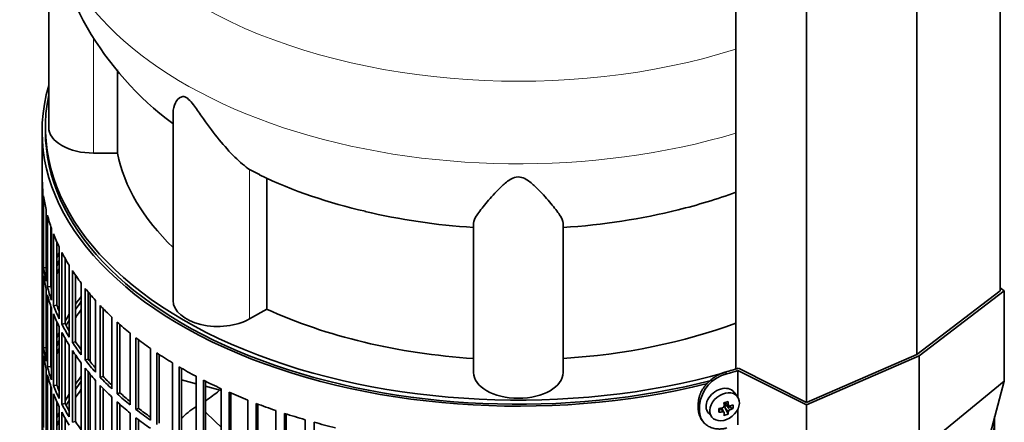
# Model space of a CAD drawing. Header units: millimetres. Extents: x 424 to 1298, y -2735 to 1993.
# Tile 7 of 24: x 999 to 1295, y -2429 to -2308. Entities that reach past the tile are written whole.
import ezdxf

# ---------------------------------------------------------------- set-up
doc = ezdxf.new("R2010")
doc.units = ezdxf.units.MM
for name, color, linetype in [('M5X8_UNI7687', 7, 'Continuous'), ('MID_344-7', 7, 'Continuous'), ('VSI344-454_FILTR', 7, 'Continuous'), ('VSI344-454_SUPPO', 7, 'Continuous'), ('VSI344-454_TERMI', 7, 'Continuous'), ('VSI344_DIFFUSORE', 7, 'Continuous')]:
    doc.layers.add(name, color=color, linetype=linetype)

# ---------------------------------------------------------------- blocks, each defined once
blk = doc.blocks.new('SE4')
at = {"layer": 'M5X8_UNI7687', "color": 7, "linetype": 'Continuous', "lineweight": 35}
for p, q in [((1215.07, -2421.32), (1214.07, -2419.97)), ((1211.26, -2423.03), (1212.43, -2424.04)), ((1211.34, -2423.1), (1211.34, -2423.98)), ((1206.3, -2426.25), (1207.4, -2427.51)), ((1209.47, -2425.99), (1209.83, -2424.8)), ((1211, -2425.98), (1210.3, -2424.72)), ((1212.22, -2426.59), (1211.31, -2424.62)), ((1213.71, -2424.85), (1211.76, -2424.09))]:
    blk.add_line(p, q, dxfattribs=at)
at = {"layer": 'M5X8_UNI7687', "color": 4, "linetype": 'Continuous', "lineweight": 9}
for p, q in [((1211.39, -2423), (1212.32, -2423.8)), ((1210.58, -2425.83), (1209.99, -2424.78)), ((1212.32, -2425.77), (1211.31, -2424.62)), ((1211.76, -2424.09), (1212.77, -2425.24))]:
    blk.add_line(p, q, dxfattribs=at)
at = {"layer": 'M5X8_UNI7687', "color": 7, "linetype": 'Continuous', "lineweight": 35}
for centre, radius, start, end in [((1210.48, -2424.13), 0.55, 280.2783, 358.6867), ((1213.02, -2425.91), 0.71, 110.1734, 168.7917)]:
    blk.add_arc(centre, radius, start, end, dxfattribs=at)
for centre, major_axis, ratio, start_param, end_param in [((1210.11, -2423.02), (3.89, 3.14), 0.739997, 0, 3.172175), ((1210.11, -2423.02), (3.89, 3.14), 0.739997, 6.252603, 6.283185), ((1208.43, -2423.43), (8.97, 2.29), 0.035701, -1.293098, -1.143406), ((1207.64, -2419.75), (2.06, -9.79), 0.279258, 1.046834, 1.161394), ((1207.36, -2419.82), (3.16, -9.49), 0.408248, 1.007206, 1.121766), ((1207.5, -2419.91), (9.99, 0.43), 0.510658, -1.036687, -0.922127), ((1205.65, -2421.68), (6.65, -6.44), 0.71261, 0.529363, 0.679055), ((1207.5, -2419.91), (9.99, 0.43), 0.510658, -1.393505, -1.278945), ((1211.2, -2420.18), (-1.01, -9.2), 0.152739, -1.021742, -0.87205), ((1207.5, -2419.66), (9.99, -0.48), 0.639648, -1.340934, -1.226375), ((1207.64, -2419.75), (2.06, -9.79), 0.279258, 0.690017, 0.804576), ((1208.43, -2418.43), (7.61, -5.28), 0.901051, 5.557555, 5.707247), ((1211.57, -2424.27), (0.391, 0.312), 0.744948, 1.56038, 2.087178), ((1211.77, -2424.5), (-0.449, 0.845), 0.482969, 0.934611, 1.452812), ((1211.77, -2424.5), (-0.837, 0.408), 0.40333, 4.914112, 5.432313), ((1207.36, -2419.82), (3.16, -9.49), 0.408248, 0.650389, 0.764948), ((1207.5, -2419.66), (9.99, -0.48), 0.639648, -0.984117, -0.869557)]:
    blk.add_ellipse(centre, major_axis=major_axis, ratio=ratio, start_param=start_param, end_param=end_param, dxfattribs=at)
blk.add_ellipse((1211.17, -2424.33), major_axis=(-3.84, -3.1), ratio=0.739997, dxfattribs=at)
for points in [[(1211.03, -2426.12), (1211.03, -2426.1), (1211.03, -2426.08), (1211.03, -2426.04), (1211.02, -2426.01), (1211.01, -2425.98), (1210.99, -2425.95), (1210.97, -2425.93), (1210.94, -2425.9), (1210.91, -2425.88), (1210.88, -2425.86), (1210.84, -2425.85), (1210.8, -2425.83), (1210.76, -2425.83), (1210.72, -2425.82), (1210.68, -2425.82), (1210.63, -2425.82), (1210.6, -2425.83), (1210.58, -2425.83)], [(1212.32, -2423.8), (1212.32, -2423.81), (1212.32, -2423.84), (1212.33, -2423.88), (1212.35, -2423.92), (1212.36, -2423.95), (1212.38, -2423.98), (1212.41, -2424.01), (1212.43, -2424.04), (1212.46, -2424.06), (1212.5, -2424.08), (1212.53, -2424.09), (1212.57, -2424.1), (1212.61, -2424.11), (1212.65, -2424.11), (1212.69, -2424.1), (1212.73, -2424.1), (1212.76, -2424.09), (1212.77, -2424.08)]]:
    blk.add_open_spline(points, degree=3, dxfattribs=at)
at = {"layer": 'MID_344-7', "color": 7, "linetype": 'Continuous', "lineweight": 35}
for p, q in [((1294.17, -2389.36), (1294.17, -1163.94)), ((1269.11, -2408.56), (1269.11, -1182.91)), ((1214.56, -1187.23), (1214.56, -2412.95)), ((1235.85, -2423.03), (1235.85, -1197.38))]:
    blk.add_line(p, q, dxfattribs=at)
at = {"layer": 'VSI344-454_FILTR', "color": 7, "linetype": 'Continuous', "lineweight": 35}
for p, q in [((1005.54, -2341.29), (1005.54, -2581.34)), ((1005.55, -2376.64), (1005.55, -2355.01)), ((1005.8, -2380.7), (1005.8, -2359.07)), ((1006.01, -2382.42), (1006.01, -2360.78)), ((1006.74, -2386.46), (1006.74, -2364.82)), ((1007.16, -2388.17), (1007.16, -2366.53)), ((1008.14, -2388.07), (1008.14, -2369.84)), ((1008.38, -2392.17), (1008.38, -2370.53)), ((1009, -2393.85), (1009, -2372.21)), ((1009.97, -2393.71), (1009.97, -2374.56)), ((1010.7, -2397.79), (1010.7, -2376.15)), ((1005.8, -2376.64), (1005.55, -2376.64)), ((1005.55, -2400.73), (1005.55, -2379.09)), ((1011.52, -2399.45), (1011.52, -2377.81)), ((1012.47, -2399.27), (1012.47, -2379.58)), ((1013.7, -2403.31), (1013.7, -2381.67)), ((1005.8, -2404.79), (1005.8, -2383.15)), ((1006.74, -2382.38), (1006.01, -2382.42)), ((1006.01, -2406.51), (1006.01, -2384.87)), ((1014.72, -2404.93), (1014.72, -2383.29)), ((1015.64, -2404.71), (1015.64, -2384.68)), ((1008.14, -2388.07), (1007.16, -2388.17)), ((1017.35, -2408.69), (1017.35, -2387.06)), ((1006.74, -2410.55), (1006.74, -2388.91)), ((1007.16, -2412.25), (1007.16, -2390.62)), ((1018.56, -2410.27), (1018.56, -2388.63)), ((1019.46, -2410.01), (1019.46, -2389.74)), ((1008.14, -2412.15), (1008.14, -2393.92)), ((1009.97, -2393.71), (1009, -2393.85)), ((1021.65, -2413.92), (1021.65, -2392.28)), ((1023.05, -2415.44), (1023.05, -2393.8)), ((1008.38, -2416.25), (1008.38, -2394.62)), ((1009, -2417.94), (1009, -2396.3)), ((1023.91, -2415.15), (1023.91, -2394.7)), ((1009.97, -2417.8), (1009.97, -2398.65)), ((1012.47, -2399.27), (1011.52, -2399.45)), ((1026.57, -2418.95), (1026.57, -2397.32)), ((1028.15, -2420.41), (1028.15, -2398.78)), ((1028.98, -2420.09), (1028.98, -2399.52)), ((1005.8, -2400.73), (1005.55, -2400.73)), ((1010.7, -2421.88), (1010.7, -2400.24)), ((1011.52, -2423.53), (1011.52, -2401.9)), ((1032.08, -2423.78), (1032.08, -2402.14)), ((1005.55, -2424.82), (1005.55, -2403.18)), ((1012.47, -2423.35), (1012.47, -2403.67)), ((1013.7, -2427.4), (1013.7, -2405.76)), ((1015.64, -2404.71), (1014.72, -2404.93)), ((1033.83, -2425.18), (1033.83, -2403.54)), ((1034.62, -2424.82), (1034.62, -2404.14)), ((1005.8, -2428.88), (1005.8, -2407.24)), ((1006.74, -2406.46), (1006.01, -2406.51)), ((1014.72, -2429.01), (1014.72, -2407.38)), ((1015.64, -2428.8), (1015.64, -2408.76)), ((1038.16, -2428.38), (1038.16, -2406.74)), ((1040.08, -2429.69), (1040.08, -2408.06)), ((1040.82, -2429.31), (1040.82, -2408.55)), ((1006.01, -2430.59), (1006.01, -2408.96)), ((1017.35, -2432.78), (1017.35, -2411.14)), ((1019.46, -2410.01), (1018.56, -2410.27)), ((1044.79, -2432.71), (1044.79, -2411.08)), ((1006.74, -2434.63), (1006.74, -2413)), ((1008.14, -2412.15), (1007.16, -2412.25)), ((1007.16, -2436.34), (1007.16, -2414.7)), ((1018.56, -2434.35), (1018.56, -2412.72)), ((1019.46, -2434.1), (1019.46, -2413.83)), ((1046.86, -2433.95), (1046.86, -2412.31)), ((1047.55, -2433.54), (1047.55, -2412.72)), ((1009.97, -2417.8), (1009, -2417.94)), ((1021.65, -2438), (1021.65, -2416.37)), ((1023.91, -2415.15), (1023.05, -2415.44)), ((1051.92, -2436.77), (1051.92, -2415.14)), ((1054.14, -2437.93), (1054.14, -2416.29)), ((1054.78, -2437.48), (1054.78, -2416.61)), ((1008.14, -2436.24), (1008.14, -2418.01)), ((1008.38, -2440.34), (1008.38, -2418.7)), ((1009, -2442.02), (1009, -2420.39)), ((1023.05, -2439.52), (1023.05, -2417.89)), ((1023.91, -2439.23), (1023.91, -2418.79)), ((1028.98, -2420.09), (1028.15, -2420.41)), ((1059.53, -2440.54), (1059.53, -2418.9)), ((1061.88, -2441.6), (1061.88, -2419.96)), ((1062.46, -2441.13), (1062.46, -2420.22)), ((1009.97, -2441.88), (1009.97, -2422.73)), ((1012.47, -2423.35), (1011.52, -2423.53)), ((1026.57, -2443.04), (1026.57, -2421.4)), ((1028.15, -2444.5), (1028.15, -2422.86)), ((1028.98, -2444.18), (1028.98, -2423.6)), ((1067.57, -2443.98), (1067.57, -2422.35)), ((1070.04, -2444.95), (1070.04, -2423.31)), ((1070.57, -2444.46), (1070.57, -2423.51)), ((1005.8, -2424.81), (1005.55, -2424.82)), ((1010.7, -2445.96), (1010.7, -2424.33)), ((1011.52, -2447.62), (1011.52, -2425.98)), ((1032.08, -2447.87), (1032.08, -2426.23)), ((1034.62, -2424.82), (1033.83, -2425.18)), ((1076.01, -2447.1), (1076.01, -2425.46)), ((1078.59, -2447.96), (1078.59, -2426.32)), ((1079.06, -2447.45), (1079.06, -2426.47)), ((1005.55, -2448.9), (1005.55, -2427.27)), ((1012.47, -2447.44), (1012.47, -2427.75)), ((1015.64, -2428.8), (1014.72, -2429.01)), ((1033.83, -2449.26), (1033.83, -2427.62)), ((1034.62, -2448.91), (1034.62, -2428.23)), ((1084.8, -2449.87), (1084.8, -2428.23)), ((1087.48, -2450.62), (1087.48, -2428.98)), ((1292.29, -2428.88), (1292.29, -2428.44)), ((1292.54, -2573.99), (1292.54, -2427.49)), ((1292.54, -2448.9), (1292.54, -2427.52))]:
    blk.add_line(p, q, dxfattribs=at)
for centre, major_axis, start_param, end_param in [((1149.04, -2341.29), (143.5, 0), 2.974441, 5.120491), ((1149.04, -2341.29), (142.5, 0), 3.141593, 5.135814), ((1149.04, -2354.15), (-143.5, 0), 0.010392, 0.059421), ((1149.04, -2354.15), (-143.5, 0), 0.080205, 0.129234), ((1149.04, -2354.15), (-143.5, 0), 0.150018, 0.199048), ((1149.04, -2354.15), (-143.5, 0), 0.219831, 0.268861), ((1149.04, -2375.78), (-143.5, 0), 0.010392, 0.059421), ((1149.04, -2378.23), (-143.5, 0), 0.010392, 0.059421), ((1149.04, -2399.87), (-143.5, 0), -0.268861, -0.248955), ((1149.04, -2354.15), (-143.5, 0), 0.289645, 0.338674), ((1149.04, -2399.87), (-142.5, 0), -0.242088, -0.219659), ((1149.04, -2375.78), (-143.5, 0), 0.080205, 0.129234), ((1149.04, -2378.23), (-143.5, 0), 0.080205, 0.129234), ((1149.04, -2399.87), (-143.5, 0), -0.199048, -0.190533), ((1149.04, -2402.32), (-142.5, 0), -0.242088, -0.219659), ((1149.04, -2354.15), (-143.5, 0), 0.359458, 0.408487), ((1149.04, -2399.87), (-142.5, 0), -0.160582, -0.149846), ((1149.04, -2375.78), (-142.5, 0), 0.149846, 0.160582), ((1149.04, -2375.78), (-143.5, 0), 0.150018, 0.199048), ((1149.04, -2378.23), (-143.5, 0), 0.150018, 0.199048), ((1149.04, -2423.96), (-143.5, 0), -0.408487, -0.377404), ((1149.04, -2354.15), (-143.5, 0), 0.429271, 0.4783), ((1149.04, -2375.78), (-143.5, 0), 0.219831, 0.268861), ((1149.04, -2375.78), (-142.5, 0), 0.219659, 0.242088), ((1149.04, -2423.96), (-142.5, 0), -0.391958, -0.359286), ((1149.04, -2354.15), (-143.5, 0), 0.499084, 0.548113), ((1149.04, -2378.23), (-143.5, 0), 0.219831, 0.268861), ((1149.04, -2423.96), (-143.5, 0), -0.338674, -0.312019), ((1149.04, -2426.41), (-142.5, 0), -0.391958, -0.359286), ((1149.04, -2375.78), (-143.5, 0), 0.289645, 0.338674), ((1149.04, -2375.78), (-142.5, 0), 0.289473, 0.318152), ((1149.04, -2423.96), (-142.5, 0), -0.318152, -0.297119), ((1149.04, -2354.15), (-143.5, 0), 0.568897, 0.617927), ((1149.04, -2399.87), (-143.5, 0), 0.010392, 0.059421), ((1149.04, -2423.96), (-143.5, 0), -0.268861, -0.248955), ((1149.04, -2378.23), (-143.5, 0), 0.289645, 0.338674), ((1149.04, -2402.32), (-143.5, 0), 0.010392, 0.059421), ((1149.04, -2423.96), (-142.5, 0), -0.242088, -0.219659), ((1149.04, -2375.78), (-143.5, 0), 0.359458, 0.408487), ((1149.04, -2375.78), (-142.5, 0), 0.359286, 0.391958), ((1149.04, -2354.15), (-143.5, 0), 0.63871, 0.68774), ((1149.04, -2399.87), (-143.5, 0), 0.080205, 0.129234), ((1149.04, -2423.96), (-143.5, 0), -0.199048, -0.190533), ((1149.04, -2426.41), (-142.5, 0), -0.242088, -0.219659), ((1149.04, -2378.23), (-143.5, 0), 0.359458, 0.408487), ((1149.04, -2354.15), (-143.5, 0), 0.708524, 0.757553), ((1149.04, -2402.32), (-143.5, 0), 0.080205, 0.129234), ((1149.04, -2423.96), (-142.5, 0), -0.160582, -0.149846), ((1149.04, -2375.78), (-143.5, 0), 0.429271, 0.4783), ((1149.04, -2375.78), (-142.5, 0), 0.429099, 0.464583), ((1149.04, -2399.87), (-143.5, 0), 0.150018, 0.199048), ((1149.04, -2402.32), (-143.5, 0), 0.150018, 0.199048), ((1149.04, -2399.87), (-142.5, 0), 0.149846, 0.160582), ((1149.04, -2378.23), (-143.5, 0), 0.429271, 0.4783), ((1149.04, -2354.15), (-143.5, 0), 0.778337, 0.827366), ((1149.04, -2399.87), (-142.5, 0), 0.219659, 0.242088), ((1149.04, -2448.04), (-143.5, 0), -0.408487, -0.377404), ((1149.04, -2448.04), (-142.5, 0), -0.391958, -0.359286), ((1149.04, -2375.78), (-143.5, 0), 0.499084, 0.548113), ((1149.04, -2375.78), (-142.5, 0), 0.498912, 0.536508), ((1149.04, -2354.15), (-143.5, 0), 0.84815, 0.897179), ((1149.04, -2399.87), (-143.5, 0), 0.219831, 0.268861), ((1149.04, -2402.32), (-143.5, 0), 0.219831, 0.268861), ((1149.04, -2448.04), (-143.5, 0), -0.338674, -0.312019), ((1149.04, -2450.49), (-142.5, 0), -0.391958, -0.359286), ((1149.04, -2378.23), (-143.5, 0), 0.499084, 0.548113), ((1149.04, -2375.78), (-143.5, 0), 0.568897, 0.617927), ((1149.04, -2375.78), (-142.5, 0), 0.568725, 0.607984), ((1149.04, -2354.15), (-143.5, 0), 0.917963, 0.966992), ((1149.04, -2399.87), (-143.5, 0), 0.289645, 0.338674), ((1149.04, -2399.87), (-142.5, 0), 0.289473, 0.318152), ((1149.04, -2448.04), (-142.5, 0), -0.318152, -0.297119), ((1149.04, -2378.23), (-143.5, 0), 0.568897, 0.617927), ((1149.04, -2354.15), (-143.5, 0), 0.987776, 1.036806), ((1149.04, -2423.96), (-143.5, 0), 0.010392, 0.059421), ((1149.04, -2448.04), (-143.5, 0), -0.268861, -0.248955), ((1149.04, -2402.32), (-143.5, 0), 0.289645, 0.338674), ((1149.04, -2375.78), (-143.5, 0), 0.63871, 0.68774), ((1149.04, -2375.78), (-142.5, 0), 0.638538, 0.679153), ((1149.04, -2354.15), (-143.5, 0), 1.057589, 1.106619), ((1149.04, -2426.41), (-143.5, 0), 0.010392, 0.059421), ((1149.04, -2448.04), (-142.5, 0), -0.242088, -0.219659), ((1149.04, -2399.87), (-142.5, 0), 0.359286, 0.391958), ((1149.04, -2378.23), (-143.5, 0), 0.63871, 0.68774), ((1149.04, -2354.15), (-143.5, 0), 1.127403, 1.176432), ((1149.04, -2426.41), (143.5, 0), 6.223771, 6.272786), ((1149.04, -2423.96), (143.5, 0), -0.059414, -0.051136)]:
    blk.add_ellipse(centre, major_axis=major_axis, ratio=0.57735, start_param=start_param, end_param=end_param, dxfattribs=at)
at = {"layer": 'VSI344-454_SUPPO', "color": 7, "linetype": 'Continuous', "lineweight": 35}
for p, q in [((1006.54, -2340.06), (1006.54, -2341.29)), ((1020.02, -2410.7), (1020.02, -2390.4)), ((1020.02, -2434.79), (1020.02, -2414.49)), ((1047.55, -2416.19), (1051.92, -2417.37)), ((1054.78, -2418.14), (1059.53, -2419.42))]:
    blk.add_line(p, q, dxfattribs=at)
for centre, radius, start, end in [((1027.58, -2381.17), 49.48, 303.5829, 309.161), ((1067.44, -2448.23), 28.53, 123.1677, 134.5671)]:
    blk.add_arc(centre, radius, start, end, dxfattribs=at)
blk.add_ellipse((1149.04, -2340.06), major_axis=(142.5, 0), ratio=0.57735, start_param=3.023053, end_param=5.165189, dxfattribs=at)
at = {"layer": 'VSI344-454_SUPPO', "color": 4, "linetype": 'Continuous', "lineweight": 9}
blk.add_ellipse((1149.04, -2396.63), major_axis=(-106.99, 0), ratio=0.57735, start_param=0.492641, end_param=0.579522, dxfattribs=at)
at = {"layer": 'VSI344-454_TERMI', "color": 7, "linetype": 'Continuous', "lineweight": 35}
for p, q in [((1294.17, -2389.36), (1269.11, -2408.56)), ((1269.82, -2408.98), (1295.46, -2389.34)), ((1295.46, -2389.34), (1294.17, -2388.48)), ((1295.46, -2416.62), (1295.46, -2389.34)), ((1269.11, -2408.56), (1235.85, -2423.03)), ((1235.81, -2423.78), (1269.82, -2408.98)), ((1269.82, -2437.55), (1269.82, -2408.98)), ((1215.17, -2413.42), (1235.81, -2423.78)), ((1215.17, -2421.47), (1215.17, -2413.42)), ((1235.85, -2423.03), (1215.32, -2412.73)), ((1269.82, -2437.55), (1295.46, -2416.62)), ((1295.46, -2416.62), (1280.6, -2472.06)), ((1203.26, -2423.3), (1203.26, -2424.94)), ((1203.64, -2423.84), (1203.64, -2425.47)), ((1215.17, -2429.75), (1215.17, -2425.03)), ((1235.81, -2451.06), (1235.81, -2423.78)), ((1204.07, -2427.92), (1204.62, -2428.7))]:
    blk.add_line(p, q, dxfattribs=at)
at = {"layer": 'VSI344-454_TERMI', "color": 4, "linetype": 'Continuous', "lineweight": 9}
for p, q in [((1211.49, -2413.84), (1211.86, -2414.38)), ((1203.26, -2423.3), (1203.64, -2423.84)), ((1203.64, -2425.47), (1203.26, -2424.94))]:
    blk.add_line(p, q, dxfattribs=at)
at = {"layer": 'VSI344-454_TERMI', "color": 7, "linetype": 'Continuous', "lineweight": 35}
blk.add_arc((1214.53, -2425), 10.96, 104.0959, 173.8897, dxfattribs=at)
for major_axis, start_param, end_param in [((143.5, 0), -1.120604, -1.090727), ((144.5, 0), -1.121039, -1.095444)]:
    blk.add_ellipse((1149.04, -2339.25), major_axis=major_axis, ratio=0.57735, start_param=start_param, end_param=end_param, dxfattribs=at)
for points, knots in [([(1203.26, -2423.3), (1203.26, -2423.22), (1203.26, -2423.06), (1203.28, -2422.81), (1203.3, -2422.57), (1203.33, -2422.32), (1203.37, -2422.08), (1203.42, -2421.83), (1203.48, -2421.58), (1203.54, -2421.33), (1203.62, -2421.08), (1203.7, -2420.83), (1203.8, -2420.58), (1203.96, -2420.17), (1204.24, -2419.59), (1204.66, -2418.87), (1205.15, -2418.17), (1205.7, -2417.5), (1206.3, -2416.86), (1206.96, -2416.26), (1207.65, -2415.72), (1208.3, -2415.28), (1208.88, -2414.93), (1209.39, -2414.65), (1209.91, -2414.41), (1210.43, -2414.19), (1210.96, -2414), (1211.31, -2413.89), (1211.49, -2413.84)], [0, 0, 0, 0, 0.021051, 0.042002, 0.062876, 0.083693, 0.104478, 0.125254, 0.146042, 0.166866, 0.187748, 0.208712, 0.229779, 0.250971, 0.313214, 0.375619, 0.438632, 0.501394, 0.564154, 0.627126, 0.689277, 0.751393, 0.793158, 0.834556, 0.875762, 0.916954, 0.958308, 1, 1, 1, 1]), ([(1204.24, -2428.16), (1204.11, -2427.98), (1203.92, -2427.67), (1203.7, -2427.2), (1203.54, -2426.78), (1203.41, -2426.34), (1203.33, -2425.88), (1203.27, -2425.42), (1203.26, -2425.1), (1203.26, -2424.94)], [0.6886313, 0.6886313, 0.6886313, 0.6886313, 0.7490621, 0.7913108, 0.8331485, 0.874754, 0.9163096, 0.957998, 1, 1, 1, 1]), ([(1203.64, -2425.47), (1203.64, -2425.55), (1203.64, -2425.71), (1203.65, -2425.95), (1203.68, -2426.19), (1203.71, -2426.42), (1203.75, -2426.65), (1203.8, -2426.87), (1203.85, -2427.09), (1203.92, -2427.31), (1204, -2427.52), (1204.08, -2427.73), (1204.17, -2427.94), (1204.34, -2428.27), (1204.61, -2428.72), (1205.03, -2429.23), (1205.52, -2429.7), (1206.07, -2430.1), (1206.68, -2430.43), (1207.34, -2430.7), (1208.03, -2430.89), (1208.68, -2430.99), (1209.26, -2431.03), (1209.77, -2431.04), (1210.29, -2431.01), (1210.81, -2430.94), (1211.33, -2430.84), (1211.69, -2430.75), (1211.86, -2430.71)], [0, 0, 0, 0, 0.021051, 0.042001, 0.062873, 0.08369, 0.104474, 0.125249, 0.146036, 0.166859, 0.18774, 0.208703, 0.229768, 0.250959, 0.313199, 0.375603, 0.438616, 0.501374, 0.564129, 0.627102, 0.689223, 0.75131, 0.793093, 0.834507, 0.875728, 0.916932, 0.958298, 1, 1, 1, 1])]:
    blk.add_open_spline(points, degree=3, knots=knots, dxfattribs=at)
at = {"layer": 'VSI344_DIFFUSORE', "color": 7, "linetype": 'Continuous', "lineweight": 35}
for p, q in [((1007.54, -2276.7), (1007.54, -2340.06)), ((1028.3, -2347.86), (1028.3, -2322.79)), ((1045.03, -2335.57), (1045.03, -2392.32)), ((1028.3, -2347.86), (1021.04, -2347.86)), ((1071.06, -2354.31), (1068.08, -2352.84)), ((1073.21, -2394.87), (1073.21, -2355.37)), ((1135.54, -2413.96), (1135.54, -2368.97)), ((1162.54, -2413.96), (1162.54, -2368.97)), ((1073.21, -2394.87), (1068.08, -2397.83))]:
    blk.add_line(p, q, dxfattribs=at)
at = {"layer": 'VSI344_DIFFUSORE', "color": 4, "linetype": 'Continuous', "lineweight": 9}
for p, q in [((1021.04, -2347.86), (1021.04, -2312.93)), ((1068.08, -2397.83), (1068.08, -2352.84))]:
    blk.add_line(p, q, dxfattribs=at)
at = {"layer": 'VSI344_DIFFUSORE', "color": 7, "linetype": 'Continuous', "lineweight": 35}
for centre, radius, start, end in [((1100.89, -2263.11), 94.23, 186.0863, 233.5598), ((1135.7, -2217.78), 151.2, 244.6669, 257.4957), ((1158.84, -2206.83), 162.69, 283.6229, 290.0428)]:
    blk.add_arc(centre, radius, start, end, dxfattribs=at)
at = {"layer": 'VSI344_DIFFUSORE', "color": 4, "linetype": 'Continuous', "lineweight": 9}
for centre, major_axis, start_param, end_param in [((1149.04, -2247.34), (136.58, 0), 2.759841, 5.212737), ((1149.04, -2269.02), (-142.13, 0), 0.049778, 2.049895)]:
    blk.add_ellipse(centre, major_axis=major_axis, ratio=0.57735, start_param=start_param, end_param=end_param, dxfattribs=at)
at = {"layer": 'VSI344_DIFFUSORE', "color": 7, "linetype": 'Continuous', "lineweight": 35}
for centre, major_axis, start_param, end_param in [((1021.04, -2340.06), (13.5, 0), 3.141581, 4.712389), ((1149.04, -2340.06), (-121.5, 0), 0.111341, 0.543224), ((1149.04, -2300.56), (-121.5, 0), 1.180593, 1.459455), ((1149.04, -2300.56), (121.5, 0), 4.82373, 5.120026), ((1058.53, -2392.32), (13.5, 0), 3.141604, 5.497787), ((1149.04, -2340.06), (-121.5, 0), 0.896739, 1.459455), ((1149.04, -2340.06), (121.5, 0), 4.82373, 5.281941), ((1149.04, -2413.96), (13.5, 0), 3.141593, 6.283185)]:
    blk.add_ellipse(centre, major_axis=major_axis, ratio=0.57735, start_param=start_param, end_param=end_param, dxfattribs=at)
for points, knots in [([(1068.08, -2352.84), (1066.71, -2351.86), (1065.2, -2350.58), (1062.06, -2347.51), (1060.46, -2345.73), (1057.31, -2341.89), (1055.77, -2339.79), (1053.41, -2336.43), (1052.62, -2335.27), (1051.36, -2333.54), (1050.92, -2332.96), (1049.97, -2331.87), (1049.43, -2331.35), (1048.42, -2330.8), (1047.98, -2330.78), (1047.3, -2330.94), (1047.03, -2331.12), (1046.32, -2331.71), (1045.99, -2332.21), (1045.26, -2333.65), (1045.03, -2334.62), (1045.03, -2335.58)], [0, 0, 0, 0, 0.125, 0.125, 0.25, 0.25, 0.375, 0.375, 0.4375, 0.4375, 0.46875, 0.46875, 0.5, 0.5, 0.53125, 0.53125, 0.5625, 0.5625, 0.625, 0.625, 0.7387976, 0.7387976, 0.7387976, 0.7387976]), ([(1162.54, -2368.97), (1162.54, -2368.32), (1162.14, -2367.49), (1160.83, -2365.49), (1159.92, -2364.32), (1157.75, -2361.74), (1156.5, -2360.31), (1154.27, -2358.05), (1153.47, -2357.27), (1152.07, -2356.18), (1151.56, -2355.83), (1150.38, -2355.24), (1149.68, -2355.02), (1148.23, -2355.06), (1147.55, -2355.31), (1146.4, -2355.91), (1145.91, -2356.26), (1144.52, -2357.36), (1143.74, -2358.13), (1141.54, -2360.36), (1140.29, -2361.79), (1138.14, -2364.36), (1137.25, -2365.5), (1135.95, -2367.49), (1135.54, -2368.33), (1135.54, -2368.97)], [0, 0, 0, 0, 0.125, 0.125, 0.25, 0.25, 0.375, 0.375, 0.4375, 0.4375, 0.46875, 0.46875, 0.5, 0.5, 0.53125, 0.53125, 0.5625, 0.5625, 0.625, 0.625, 0.75, 0.75, 0.875, 0.875, 1, 1, 1, 1])]:
    blk.add_open_spline(points, degree=3, knots=knots, dxfattribs=at)

msp = doc.modelspace()

# ---------------------------------------------------------------- block references
msp.add_blockref('SE4', (0, 0))

doc.saveas('drawing.dxf')
